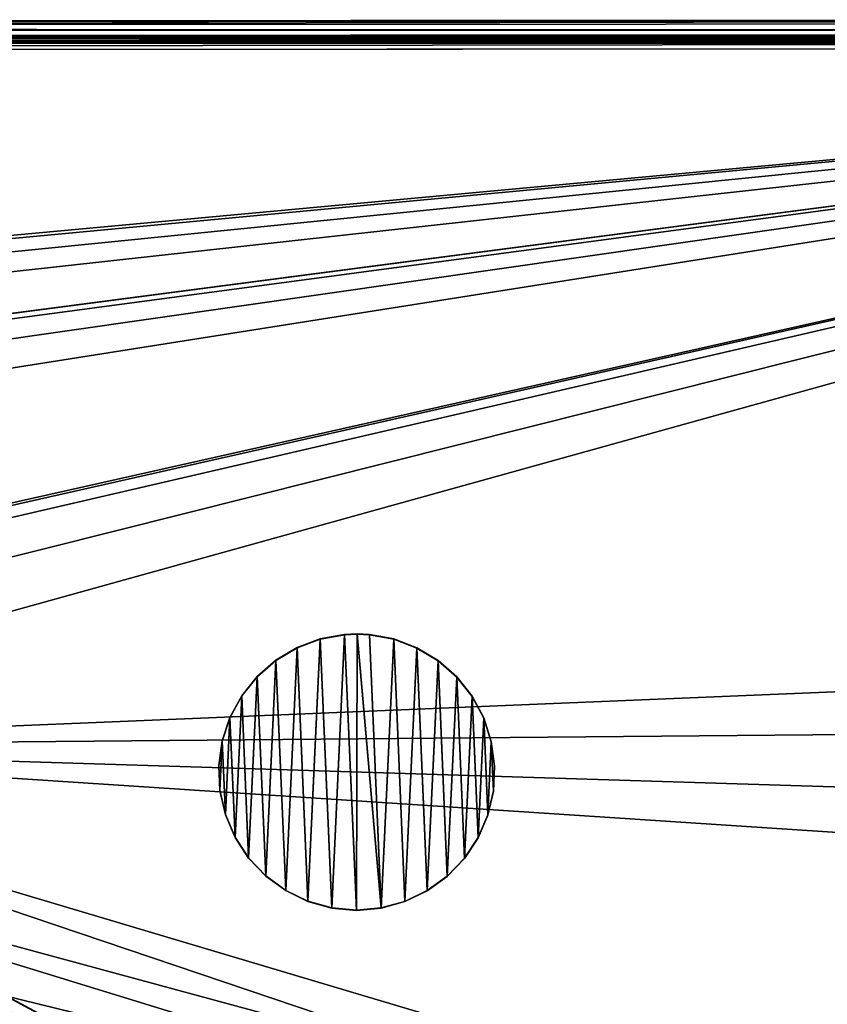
# Model space of a CAD drawing. Header units: millimetres. Extents: x -713 to 1341, y -408 to 116.
# Tile 78 of 107: x 494 to 538, y 29 to 82. Entities that reach past the tile are written whole.
import ezdxf

# ---------------------------------------------------------------- set-up
doc = ezdxf.new("R2010")
doc.units = ezdxf.units.MM
doc.header["$LTSCALE"] = 25.4
doc.layers.get('0').update_dxf_attribs({"true_color": 0xff5454})

# ---------------------------------------------------------------- blocks, each defined once
blk = doc.blocks.new('EYE-SUPER-6492-6498-6505.STL')
at = {"color": 0}
mesh = blk.add_polyface(dxfattribs=at)
corners = [(3.916, 82.106, 543.263), (603.916, 82.38, 571.726), (603.916, 82.349, 543.263), (3.916, 82.137, 571.727)]
mesh.append_faces([[corners[k] for k in face] for face in [(0, 1, 2), (1, 0, 3)]], dxfattribs={"vtx0": -1, "color": 0})
mesh = blk.add_polyface(dxfattribs=at)
corners = [(3.917, 81.337, 571.727), (603.916, 82.38, 571.726), (3.916, 82.137, 571.727), (603.917, 81.58, 571.727)]
mesh.append_faces([[corners[k] for k in face] for face in [(0, 1, 2), (1, 0, 3)]], dxfattribs={"vtx0": -1, "color": 0})
mesh = blk.add_polyface(dxfattribs=at)
corners = [(3.916, 82.106, 543.263), (603.916, 82.349, 543.263), (603.842, 82.329, 543.019)]
mesh.append_faces([[corners[k] for k in face] for face in [(0, 1, 2)]], dxfattribs={"color": 0})
mesh = blk.add_polyface(dxfattribs=at)
corners = [(3.916, 82.106, 543.263), (603.842, 82.329, 543.019), (4.082, 82.011, 542.732)]
mesh.append_faces([[corners[k] for k in face] for face in [(0, 1, 2)]], dxfattribs={"color": 0})
mesh = blk.add_polyface(dxfattribs=at)
corners = [(603.842, 82.329, 543.019), (603.676, 82.151, 542.51), (4.082, 82.011, 542.732)]
mesh.append_faces([[corners[k] for k in face] for face in [(0, 1, 2)]], dxfattribs={"color": 0})
mesh = blk.add_polyface(dxfattribs=at)
corners = [(4.082, 82.011, 542.732), (603.676, 82.151, 542.51), (603.511, 81.808, 542.094)]
mesh.append_faces([[corners[k] for k in face] for face in [(0, 1, 2)]], dxfattribs={"color": 0})
mesh = blk.add_polyface(dxfattribs=at)
corners = [(4.082, 82.011, 542.732), (603.511, 81.808, 542.094), (4.247, 81.738, 542.267)]
mesh.append_faces([[corners[k] for k in face] for face in [(0, 1, 2)]], dxfattribs={"color": 0})
mesh = blk.add_polyface(dxfattribs=at)
corners = [(603.917, 81.58, 571.727), (3.917, 81.306, 543.264), (603.917, 81.549, 543.264), (3.917, 81.337, 571.727)]
mesh.append_faces([[corners[k] for k in face] for face in [(0, 1, 2), (1, 0, 3)]], dxfattribs={"vtx0": -1, "color": 0})
mesh = blk.add_polyface(dxfattribs=at)
corners = [(3.917, 81.306, 543.264), (603.758, 81.507, 543.019), (603.917, 81.549, 543.264)]
mesh.append_faces([[corners[k] for k in face] for face in [(0, 1, 2)]], dxfattribs={"color": 0})
mesh = blk.add_polyface(dxfattribs=at)
corners = [(3.917, 81.306, 543.264), (603.671, 81.45, 542.896), (603.758, 81.507, 543.019)]
mesh.append_faces([[corners[k] for k in face] for face in [(0, 1, 2)]], dxfattribs={"color": 0})
mesh = blk.add_polyface(dxfattribs=at)
corners = [(3.917, 81.306, 543.264), (4.119, 81.239, 542.956), (603.671, 81.45, 542.896)]
mesh.append_faces([[corners[k] for k in face] for face in [(0, 1, 2)]], dxfattribs={"color": 0})
mesh = blk.add_polyface(dxfattribs=at)
corners = [(4.119, 81.239, 542.956), (4.162, 81.207, 542.896), (603.671, 81.45, 542.896)]
mesh.append_faces([[corners[k] for k in face] for face in [(0, 1, 2)]], dxfattribs={"color": 0})
mesh = blk.add_polyface(dxfattribs=at)
corners = [(4.162, 81.207, 542.896), (603.57, 81.356, 542.768), (603.671, 81.45, 542.896)]
mesh.append_faces([[corners[k] for k in face] for face in [(0, 1, 2)]], dxfattribs={"color": 0})
mesh = blk.add_polyface(dxfattribs=at)
corners = [(603.57, 81.356, 542.768), (4.162, 81.207, 542.896), (603.426, 81.18, 542.626)]
mesh.append_faces([[corners[k] for k in face] for face in [(0, 1, 2)]], dxfattribs={"color": 0})
mesh = blk.add_polyface(dxfattribs=at)
corners = [(603.511, 81.808, 542.094), (603.346, 81.342, 541.822), (4.247, 81.738, 542.267)]
mesh.append_faces([[corners[k] for k in face] for face in [(0, 1, 2)]], dxfattribs={"color": 0})
mesh = blk.add_polyface(dxfattribs=at)
corners = [(603.346, 81.342, 541.822), (4.413, 81.322, 541.925), (4.247, 81.738, 542.267)]
mesh.append_faces([[corners[k] for k in face] for face in [(0, 1, 2)]], dxfattribs={"color": 0})
mesh = blk.add_polyface(dxfattribs=at)
corners = [(603.346, 81.342, 541.822), (4.579, 80.812, 541.747), (4.413, 81.322, 541.925)]
mesh.append_faces([[corners[k] for k in face] for face in [(0, 1, 2)]], dxfattribs={"color": 0})
mesh = blk.add_polyface(dxfattribs=at)
corners = [(603.346, 81.342, 541.822), (199.917, 80.647, 541.728), (4.579, 80.812, 541.747)]
mesh.append_faces([[corners[k] for k in face] for face in [(0, 1, 2)]], dxfattribs={"color": 0})
mesh = blk.add_polyface(dxfattribs=at)
corners = [(603.346, 81.342, 541.822), (603.18, 80.811, 541.728), (199.917, 80.647, 541.728)]
mesh.append_faces([[corners[k] for k in face] for face in [(0, 1, 2)]], dxfattribs={"color": 0})
mesh = blk.add_polyface(dxfattribs=at)
corners = [(4.162, 81.207, 542.896), (4.307, 81.065, 542.72), (603.426, 81.18, 542.626)]
mesh.append_faces([[corners[k] for k in face] for face in [(0, 1, 2)]], dxfattribs={"color": 0})
mesh = blk.add_polyface(dxfattribs=at)
corners = [(603.426, 81.18, 542.626), (4.307, 81.065, 542.72), (4.408, 80.938, 542.626)]
mesh.append_faces([[corners[k] for k in face] for face in [(0, 1, 2)]], dxfattribs={"color": 0})
mesh = blk.add_polyface(dxfattribs=at)
corners = [(603.426, 81.18, 542.626), (4.408, 80.938, 542.626), (603.382, 81.12, 542.595)]
mesh.append_faces([[corners[k] for k in face] for face in [(0, 1, 2)]], dxfattribs={"color": 0})
mesh = blk.add_polyface(dxfattribs=at)
corners = [(603.382, 81.12, 542.595), (4.408, 80.938, 542.626), (303.917, 80.69, 542.528)]
mesh.append_faces([[corners[k] for k in face] for face in [(0, 1, 2)]], dxfattribs={"color": 0})
mesh = blk.add_polyface(dxfattribs=at)
corners = [(303.949, 2.164, 542.613), (350.714, 36.783, 542.576), (349.081, 40.017, 542.572), (353.746, 34.798, 542.578), (587.08, 2.278, 542.613), (357.364, 34.596, 542.578), (360.598, 36.229, 542.576), (362.582, 39.261, 542.573), (362.785, 42.879, 542.569), (457.746, 34.841, 542.578), (454.714, 36.825, 542.576), (453.081, 40.059, 542.572), (461.364, 34.638, 542.578), (464.598, 36.271, 542.576), (466.582, 39.303, 542.573), (466.785, 42.921, 542.569), (558.714, 36.867, 542.575), (557.081, 40.101, 542.572), (561.746, 34.883, 542.578), (565.364, 34.68, 542.578), (568.598, 36.314, 542.576), (570.583, 39.345, 542.573), (570.785, 42.963, 542.569), (4.685, 2.043, 542.613), (38.714, 36.656, 542.576), (37.081, 39.891, 542.572), (41.746, 34.672, 542.578), (45.364, 34.47, 542.578), (48.598, 36.103, 542.576), (50.583, 39.135, 542.573), (50.785, 42.753, 542.569), (145.746, 34.714, 542.578), (142.714, 36.699, 542.576), (95.917, 80.606, 542.528), (141.081, 39.933, 542.572), (149.364, 34.512, 542.578), (152.598, 36.145, 542.576), (154.583, 39.177, 542.573), (154.785, 42.795, 542.569), (249.746, 34.756, 542.578), (246.714, 36.741, 542.576), (245.081, 39.975, 542.572), (253.364, 34.554, 542.578), (256.598, 36.187, 542.576), (258.583, 39.219, 542.573), (258.785, 42.837, 542.569), (303.917, 80.69, 542.528), (351.268, 46.667, 542.565), (354.502, 48.3, 542.563), (603.18, 80.812, 542.528), (349.283, 43.635, 542.568), (355.933, 48.448, 542.563), (358.12, 48.098, 542.563), (361.152, 46.113, 542.565), (458.502, 48.342, 542.563), (455.268, 46.709, 542.565), (453.283, 43.677, 542.568), (459.933, 48.49, 542.563), (462.12, 48.14, 542.563), (465.152, 46.155, 542.565), (559.268, 46.751, 542.565), (557.283, 43.719, 542.568), (562.502, 48.384, 542.563), (563.933, 48.532, 542.563), (566.12, 48.182, 542.563), (569.152, 46.198, 542.565), (603.187, 64.68, 542.545), (603.212, 2.285, 542.613), (146.502, 48.216, 542.563), (143.268, 46.583, 542.565), (141.283, 43.551, 542.568), (147.933, 48.364, 542.563), (150.12, 48.013, 542.563), (153.152, 46.029, 542.566), (247.268, 46.625, 542.565), (245.283, 43.593, 542.568), (250.502, 48.258, 542.563), (251.933, 48.406, 542.563), (254.12, 48.056, 542.563), (257.152, 46.071, 542.565), (4.66, 64.438, 542.546), (4.654, 80.569, 542.528), (39.268, 46.54, 542.565), (37.283, 43.509, 542.568), (42.502, 48.174, 542.563), (43.933, 48.322, 542.563), (46.12, 47.971, 542.563), (49.152, 45.987, 542.566)]
mesh.append_faces([[corners[k] for k in face] for face in [(66, 4, 67), (80, 33, 81)]], dxfattribs={"vtx0": -1, "color": 0})
mesh.append_faces([[corners[k] for k in face] for face in [(1, 0, 3), (3, 4, 5), (5, 4, 6), (6, 4, 7), (7, 4, 8), (9, 4, 12), (12, 4, 13), (13, 4, 14), (14, 4, 15), (16, 4, 18), (18, 4, 19), (19, 4, 20), (20, 4, 21), (21, 4, 22), (24, 23, 26), (26, 0, 27), (27, 0, 28), (28, 0, 29), (29, 0, 30), (31, 0, 35), (35, 0, 36), (36, 0, 37), (37, 0, 38), (39, 0, 42), (42, 0, 43), (43, 0, 44), (44, 0, 45), (46, 48, 49), (47, 0, 50), (50, 0, 2), (54, 8, 55), (55, 8, 56), (56, 8, 11), (60, 15, 61), (61, 15, 17), (49, 4, 66), (33, 68, 46), (68, 33, 69), (69, 33, 70), (70, 33, 34), (74, 38, 75), (75, 38, 41), (82, 23, 83), (83, 23, 25)]], dxfattribs={"vtx0": -1, "vtx1": -1, "color": 0})
mesh.append_faces([[corners[k] for k in face] for face in [(8, 4, 9), (15, 4, 16), (30, 0, 31), (30, 32, 33), (38, 0, 39), (45, 0, 46), (46, 0, 47), (49, 8, 54), (49, 15, 60), (49, 22, 4), (46, 38, 74), (33, 80, 82)]], dxfattribs={"vtx0": -1, "vtx1": -1, "vtx2": -1, "color": 0})
mesh.append_faces([[corners[k] for k in face] for face in [(0, 1, 2), (3, 0, 4), (8, 9, 10), (8, 10, 11), (15, 16, 17), (23, 24, 25), (26, 23, 0), (30, 31, 32), (33, 32, 34), (38, 39, 40), (38, 40, 41), (46, 47, 48), (49, 48, 51), (49, 51, 52), (49, 52, 53), (49, 53, 8), (49, 54, 57), (49, 57, 58), (49, 58, 59), (49, 59, 15), (49, 60, 62), (49, 62, 63), (49, 63, 64), (49, 64, 65), (49, 65, 22), (46, 68, 71), (46, 71, 72), (46, 72, 73), (46, 73, 38), (46, 74, 76), (46, 76, 77), (46, 77, 78), (46, 78, 79), (46, 79, 45), (82, 80, 23), (33, 82, 84), (33, 84, 85), (33, 85, 86), (33, 86, 87), (33, 87, 30)]], dxfattribs={"vtx0": -1, "vtx2": -1, "color": 0})
mesh = blk.add_polyface(dxfattribs=at)
corners = [(199.917, 80.647, 541.728), (245.283, 43.592, 541.768), (245.081, 39.974, 541.772), (247.268, 46.624, 541.765), (250.502, 48.257, 541.763), (251.933, 48.405, 541.763), (603.18, 80.811, 541.728), (254.12, 48.055, 541.763), (257.152, 46.07, 541.766), (258.785, 42.836, 541.769), (354.502, 48.299, 541.763), (351.268, 46.666, 541.765), (349.283, 43.634, 541.768), (349.081, 40.016, 541.772), (355.933, 48.447, 541.763), (358.12, 48.097, 541.763), (361.152, 46.112, 541.765), (362.785, 42.878, 541.769), (458.502, 48.341, 541.763), (455.268, 46.708, 541.765), (407.949, 2.205, 541.813), (453.283, 43.676, 541.768), (453.081, 40.058, 541.772), (459.933, 48.489, 541.763), (462.12, 48.139, 541.763), (465.152, 46.155, 541.765), (466.785, 42.92, 541.769), (559.268, 46.75, 541.765), (557.283, 43.718, 541.768), (557.081, 40.1, 541.772), (562.502, 48.384, 541.763), (563.933, 48.531, 541.763), (566.12, 48.181, 541.763), (569.152, 46.197, 541.765), (570.785, 42.962, 541.769), (457.746, 34.84, 541.778), (603.212, 2.284, 541.813), (454.714, 36.824, 541.776), (461.364, 34.637, 541.778), (464.598, 36.271, 541.776), (466.582, 39.302, 541.773), (558.714, 36.866, 541.775), (561.746, 34.882, 541.778), (565.364, 34.679, 541.778), (568.598, 36.313, 541.776), (570.583, 39.344, 541.773), (603.187, 64.679, 541.745), (4.66, 64.437, 541.746), (4.654, 80.568, 541.728), (42.502, 48.173, 541.763), (39.268, 46.54, 541.765), (4.685, 2.042, 541.813), (37.283, 43.508, 541.768), (37.081, 39.89, 541.772), (43.933, 48.321, 541.763), (46.12, 47.971, 541.763), (49.152, 45.986, 541.766), (50.785, 42.752, 541.769), (143.268, 46.582, 541.765), (141.283, 43.55, 541.768), (141.081, 39.932, 541.772), (146.502, 48.215, 541.763), (147.933, 48.363, 541.763), (150.12, 48.013, 541.763), (153.152, 46.028, 541.766), (154.785, 42.794, 541.769), (41.746, 34.671, 541.778), (38.714, 36.656, 541.776), (45.364, 34.469, 541.778), (48.598, 36.102, 541.776), (50.583, 39.134, 541.773), (145.746, 34.713, 541.778), (142.714, 36.698, 541.776), (149.364, 34.511, 541.778), (152.598, 36.144, 541.776), (154.583, 39.176, 541.773), (249.746, 34.755, 541.778), (246.714, 36.74, 541.776), (253.364, 34.553, 541.778), (256.598, 36.186, 541.776), (258.583, 39.218, 541.773), (353.746, 34.798, 541.778), (350.714, 36.782, 541.776), (357.364, 34.595, 541.778), (360.598, 36.228, 541.776), (362.582, 39.26, 541.773)]
mesh.append_faces([[corners[k] for k in face] for face in [(0, 47, 48)]], dxfattribs={"vtx0": -1, "color": 0})
mesh.append_faces([[corners[k] for k in face] for face in [(1, 0, 3), (3, 0, 4), (4, 0, 5), (5, 6, 7), (7, 6, 8), (8, 6, 9), (10, 6, 14), (14, 6, 15), (15, 6, 16), (16, 6, 17), (18, 6, 23), (23, 6, 24), (24, 6, 25), (25, 6, 26), (27, 6, 30), (30, 6, 31), (31, 6, 32), (32, 6, 33), (33, 6, 34), (20, 35, 36), (35, 20, 37), (37, 20, 22), (41, 26, 29), (36, 34, 46), (46, 34, 6), (47, 50, 51), (49, 0, 54), (54, 0, 55), (55, 0, 56), (56, 0, 57), (58, 0, 61), (61, 0, 62), (62, 0, 63), (63, 0, 64), (64, 0, 65), (51, 66, 20), (66, 51, 67), (67, 51, 53), (71, 57, 72), (72, 57, 60), (76, 65, 77), (77, 0, 2), (81, 9, 82), (82, 9, 13)]], dxfattribs={"vtx0": -1, "vtx1": -1, "color": 0})
mesh.append_faces([[corners[k] for k in face] for face in [(9, 6, 10), (17, 6, 18), (17, 19, 20), (26, 6, 27), (36, 26, 41), (47, 0, 49), (57, 0, 58), (20, 57, 71), (20, 65, 76), (77, 65, 0), (20, 9, 81)]], dxfattribs={"vtx0": -1, "vtx1": -1, "vtx2": -1, "color": 0})
mesh.append_faces([[corners[k] for k in face] for face in [(0, 1, 2), (5, 0, 6), (9, 10, 11), (9, 11, 12), (9, 12, 13), (17, 18, 19), (20, 19, 21), (20, 21, 22), (26, 27, 28), (26, 28, 29), (36, 35, 38), (36, 38, 39), (36, 39, 40), (36, 40, 26), (36, 41, 42), (36, 42, 43), (36, 43, 44), (36, 44, 45), (36, 45, 34), (47, 49, 50), (51, 50, 52), (51, 52, 53), (57, 58, 59), (57, 59, 60), (20, 66, 68), (20, 68, 69), (20, 69, 70), (20, 70, 57), (20, 71, 73), (20, 73, 74), (20, 74, 75), (20, 75, 65), (20, 76, 78), (20, 78, 79), (20, 79, 80), (20, 80, 9), (20, 81, 83), (20, 83, 84), (20, 84, 85), (20, 85, 17)]], dxfattribs={"vtx0": -1, "vtx2": -1, "color": 0})
mesh = blk.add_polyface(dxfattribs=at)
corners = [(603.382, 81.12, 542.595), (303.917, 80.69, 542.528), (603.18, 80.812, 542.528)]
mesh.append_faces([[corners[k] for k in face] for face in [(0, 1, 2)]], dxfattribs={"color": 0})
at = {"color": 8, "true_color": 0x717070}
mesh = blk.add_polyface(dxfattribs=at)
corners = [(504.499, 40.519, 541.771), (504.624, 43.195, 541.769), (504.441, 41.862, 541.77), (504.795, 39.208, 541.773), (505.043, 44.472, 541.767), (505.321, 37.97, 541.774), (505.682, 45.655, 541.766), (506.059, 36.846, 541.775), (506.523, 46.705, 541.765), (506.987, 35.873, 541.776), (507.537, 47.587, 541.764), (508.073, 35.08, 541.777), (508.693, 48.274, 541.763), (509.283, 34.494, 541.778), (509.953, 48.744, 541.763), (510.578, 34.134, 541.778), (511.276, 48.982, 541.762), (511.917, 34.01, 541.779), (511.949, 49.01, 541.762), (513.257, 34.128, 541.778), (512.621, 48.979, 541.762), (513.943, 48.736, 541.763), (514.553, 34.483, 541.778), (515.201, 48.261, 541.763), (515.766, 35.064, 541.777), (516.354, 47.569, 541.764), (516.856, 35.852, 541.777), (517.365, 46.682, 541.765), (517.787, 36.822, 541.776), (518.201, 45.629, 541.766), (518.53, 37.943, 541.774), (518.835, 44.444, 541.767), (519.061, 39.178, 541.773), (519.248, 43.164, 541.769), (519.363, 40.488, 541.772), (519.426, 41.831, 541.77)]
mesh.append_faces([[corners[k] for k in face] for face in [(0, 1, 2), (33, 34, 35)]], dxfattribs={"vtx0": -1, "color": 8})
mesh.append_faces([[corners[k] for k in face] for face in [(1, 3, 4), (4, 5, 6), (6, 7, 8), (8, 9, 10), (10, 11, 12), (12, 13, 14), (14, 15, 16), (16, 17, 18), (18, 19, 20), (20, 19, 21), (21, 22, 23), (23, 24, 25), (25, 26, 27), (27, 28, 29), (29, 30, 31), (31, 32, 33)]], dxfattribs={"vtx0": -1, "vtx1": -1, "color": 8})
mesh.append_faces([[corners[k] for k in face] for face in [(1, 0, 3), (4, 3, 5), (6, 5, 7), (8, 7, 9), (10, 9, 11), (12, 11, 13), (14, 13, 15), (16, 15, 17), (18, 17, 19), (21, 19, 22), (23, 22, 24), (25, 24, 26), (27, 26, 28), (29, 28, 30), (31, 30, 32), (33, 32, 34)]], dxfattribs={"vtx0": -1, "vtx2": -1, "color": 8})
mesh = blk.add_polyface(dxfattribs=at)
corners = [(504.624, 43.178, 526.769), (504.499, 40.503, 526.771), (504.441, 41.846, 526.77), (504.795, 39.191, 526.773), (505.043, 44.456, 526.767), (505.321, 37.954, 526.774), (505.682, 45.639, 526.766), (506.059, 36.83, 526.775), (506.523, 46.688, 526.765), (506.987, 35.856, 526.776), (507.537, 47.571, 526.764), (508.073, 35.064, 526.777), (508.693, 48.258, 526.763), (509.283, 34.478, 526.778), (509.953, 48.728, 526.763), (510.578, 34.117, 526.778), (511.276, 48.965, 526.762), (511.917, 33.994, 526.779), (511.949, 48.994, 526.762), (513.257, 34.112, 526.778), (512.621, 48.962, 526.762), (513.943, 48.72, 526.763), (514.553, 34.467, 526.778), (515.201, 48.245, 526.763), (515.766, 35.048, 526.777), (516.354, 47.553, 526.764), (516.856, 35.836, 526.777), (517.365, 46.666, 526.765), (517.787, 36.806, 526.776), (518.201, 45.613, 526.766), (518.53, 37.926, 526.774), (518.835, 44.427, 526.767), (519.061, 39.162, 526.773), (519.248, 43.148, 526.769), (519.363, 40.472, 526.772), (519.426, 41.815, 526.77)]
mesh.append_faces([[corners[k] for k in face] for face in [(0, 1, 2), (34, 33, 35)]], dxfattribs={"vtx0": -1, "color": 8})
mesh.append_faces([[corners[k] for k in face] for face in [(1, 0, 3), (3, 4, 5), (5, 6, 7), (7, 8, 9), (9, 10, 11), (11, 12, 13), (13, 14, 15), (15, 16, 17), (17, 18, 19), (19, 21, 22), (22, 23, 24), (24, 25, 26), (26, 27, 28), (28, 29, 30), (30, 31, 32), (32, 33, 34)]], dxfattribs={"vtx0": -1, "vtx1": -1, "color": 8})
mesh.append_faces([[corners[k] for k in face] for face in [(3, 0, 4), (5, 4, 6), (7, 6, 8), (9, 8, 10), (11, 10, 12), (13, 12, 14), (15, 14, 16), (17, 16, 18), (19, 18, 20), (19, 20, 21), (22, 21, 23), (24, 23, 25), (26, 25, 27), (28, 27, 29), (30, 29, 31), (32, 31, 33)]], dxfattribs={"vtx0": -1, "vtx2": -1, "color": 8})
mesh = blk.add_polyface(dxfattribs=at)
corners = [(508.693, 48.258, 526.763), (509.953, 48.744, 541.763), (509.953, 48.728, 526.763), (508.693, 48.274, 541.763)]
mesh.append_faces([[corners[k] for k in face] for face in [(0, 1, 2), (1, 0, 3)]], dxfattribs={"vtx0": -1, "color": 8})
mesh = blk.add_polyface(dxfattribs=at)
corners = [(509.953, 48.728, 526.763), (511.276, 48.982, 541.762), (511.276, 48.965, 526.762), (509.953, 48.744, 541.763)]
mesh.append_faces([[corners[k] for k in face] for face in [(0, 1, 2), (1, 0, 3)]], dxfattribs={"vtx0": -1, "color": 8})
mesh = blk.add_polyface(dxfattribs=at)
corners = [(511.276, 48.982, 541.762), (511.949, 48.994, 526.762), (511.276, 48.965, 526.762), (511.949, 49.01, 541.762)]
mesh.append_faces([[corners[k] for k in face] for face in [(0, 1, 2), (1, 0, 3)]], dxfattribs={"vtx0": -1, "color": 8})
mesh = blk.add_polyface(dxfattribs=at)
corners = [(511.949, 49.01, 541.762), (512.621, 48.962, 526.762), (511.949, 48.994, 526.762), (512.621, 48.979, 541.762)]
mesh.append_faces([[corners[k] for k in face] for face in [(0, 1, 2), (1, 0, 3)]], dxfattribs={"vtx0": -1, "color": 8})
mesh = blk.add_polyface(dxfattribs=at)
corners = [(512.621, 48.979, 541.762), (513.943, 48.72, 526.763), (512.621, 48.962, 526.762), (513.943, 48.736, 541.763)]
mesh.append_faces([[corners[k] for k in face] for face in [(0, 1, 2), (1, 0, 3)]], dxfattribs={"vtx0": -1, "color": 8})
mesh = blk.add_polyface(dxfattribs=at)
corners = [(513.943, 48.736, 541.763), (515.201, 48.245, 526.763), (513.943, 48.72, 526.763), (515.201, 48.261, 541.763)]
mesh.append_faces([[corners[k] for k in face] for face in [(0, 1, 2), (1, 0, 3)]], dxfattribs={"vtx0": -1, "color": 8})
mesh = blk.add_polyface(dxfattribs=at)
corners = [(507.537, 47.571, 526.764), (508.693, 48.274, 541.763), (508.693, 48.258, 526.763), (507.537, 47.587, 541.764)]
mesh.append_faces([[corners[k] for k in face] for face in [(0, 1, 2), (1, 0, 3)]], dxfattribs={"vtx0": -1, "color": 8})
mesh = blk.add_polyface(dxfattribs=at)
corners = [(515.201, 48.261, 541.763), (516.354, 47.553, 526.764), (515.201, 48.245, 526.763), (516.354, 47.569, 541.764)]
mesh.append_faces([[corners[k] for k in face] for face in [(0, 1, 2), (1, 0, 3)]], dxfattribs={"vtx0": -1, "color": 8})
mesh = blk.add_polyface(dxfattribs=at)
corners = [(506.523, 46.688, 526.765), (507.537, 47.587, 541.764), (507.537, 47.571, 526.764), (506.523, 46.705, 541.765)]
mesh.append_faces([[corners[k] for k in face] for face in [(0, 1, 2), (1, 0, 3)]], dxfattribs={"vtx0": -1, "color": 8})
mesh = blk.add_polyface(dxfattribs=at)
corners = [(516.354, 47.569, 541.764), (517.365, 46.666, 526.765), (516.354, 47.553, 526.764), (517.365, 46.682, 541.765)]
mesh.append_faces([[corners[k] for k in face] for face in [(0, 1, 2), (1, 0, 3)]], dxfattribs={"vtx0": -1, "color": 8})
mesh = blk.add_polyface(dxfattribs=at)
corners = [(505.682, 45.655, 541.766), (506.523, 46.688, 526.765), (505.682, 45.639, 526.766), (506.523, 46.705, 541.765)]
mesh.append_faces([[corners[k] for k in face] for face in [(0, 1, 2), (1, 0, 3)]], dxfattribs={"vtx0": -1, "color": 8})
mesh = blk.add_polyface(dxfattribs=at)
corners = [(517.365, 46.666, 526.765), (518.201, 45.629, 541.766), (518.201, 45.613, 526.766), (517.365, 46.682, 541.765)]
mesh.append_faces([[corners[k] for k in face] for face in [(0, 1, 2), (1, 0, 3)]], dxfattribs={"vtx0": -1, "color": 8})
mesh = blk.add_polyface(dxfattribs=at)
corners = [(505.043, 44.472, 541.767), (505.682, 45.639, 526.766), (505.043, 44.456, 526.767), (505.682, 45.655, 541.766)]
mesh.append_faces([[corners[k] for k in face] for face in [(0, 1, 2), (1, 0, 3)]], dxfattribs={"vtx0": -1, "color": 8})
mesh = blk.add_polyface(dxfattribs=at)
corners = [(518.201, 45.613, 526.766), (518.835, 44.444, 541.767), (518.835, 44.427, 526.767), (518.201, 45.629, 541.766)]
mesh.append_faces([[corners[k] for k in face] for face in [(0, 1, 2), (1, 0, 3)]], dxfattribs={"vtx0": -1, "color": 8})
mesh = blk.add_polyface(dxfattribs=at)
corners = [(504.624, 43.195, 541.769), (505.043, 44.456, 526.767), (504.624, 43.178, 526.769), (505.043, 44.472, 541.767)]
mesh.append_faces([[corners[k] for k in face] for face in [(0, 1, 2), (1, 0, 3)]], dxfattribs={"vtx0": -1, "color": 8})
mesh = blk.add_polyface(dxfattribs=at)
corners = [(518.835, 44.427, 526.767), (519.248, 43.164, 541.769), (519.248, 43.148, 526.769), (518.835, 44.444, 541.767)]
mesh.append_faces([[corners[k] for k in face] for face in [(0, 1, 2), (1, 0, 3)]], dxfattribs={"vtx0": -1, "color": 8})
mesh = blk.add_polyface(dxfattribs=at)
corners = [(504.441, 41.862, 541.77), (504.624, 43.178, 526.769), (504.441, 41.846, 526.77), (504.624, 43.195, 541.769)]
mesh.append_faces([[corners[k] for k in face] for face in [(0, 1, 2), (1, 0, 3)]], dxfattribs={"vtx0": -1, "color": 8})
mesh = blk.add_polyface(dxfattribs=at)
corners = [(519.248, 43.148, 526.769), (519.426, 41.831, 541.77), (519.426, 41.815, 526.77), (519.248, 43.164, 541.769)]
mesh.append_faces([[corners[k] for k in face] for face in [(0, 1, 2), (1, 0, 3)]], dxfattribs={"vtx0": -1, "color": 8})
mesh = blk.add_polyface(dxfattribs=at)
corners = [(504.499, 40.519, 541.771), (504.441, 41.846, 526.77), (504.499, 40.503, 526.771), (504.441, 41.862, 541.77)]
mesh.append_faces([[corners[k] for k in face] for face in [(0, 1, 2), (1, 0, 3)]], dxfattribs={"vtx0": -1, "color": 8})
mesh = blk.add_polyface(dxfattribs=at)
corners = [(519.426, 41.815, 526.77), (519.363, 40.488, 541.772), (519.363, 40.472, 526.772), (519.426, 41.831, 541.77)]
mesh.append_faces([[corners[k] for k in face] for face in [(0, 1, 2), (1, 0, 3)]], dxfattribs={"vtx0": -1, "color": 8})
mesh = blk.add_polyface(dxfattribs=at)
corners = [(504.795, 39.208, 541.773), (504.499, 40.503, 526.771), (504.795, 39.191, 526.773), (504.499, 40.519, 541.771)]
mesh.append_faces([[corners[k] for k in face] for face in [(0, 1, 2), (1, 0, 3)]], dxfattribs={"vtx0": -1, "color": 8})
mesh = blk.add_polyface(dxfattribs=at)
corners = [(519.363, 40.472, 526.772), (519.061, 39.178, 541.773), (519.061, 39.162, 526.773), (519.363, 40.488, 541.772)]
mesh.append_faces([[corners[k] for k in face] for face in [(0, 1, 2), (1, 0, 3)]], dxfattribs={"vtx0": -1, "color": 8})
mesh = blk.add_polyface(dxfattribs=at)
corners = [(505.321, 37.97, 541.774), (504.795, 39.191, 526.773), (505.321, 37.954, 526.774), (504.795, 39.208, 541.773)]
mesh.append_faces([[corners[k] for k in face] for face in [(0, 1, 2), (1, 0, 3)]], dxfattribs={"vtx0": -1, "color": 8})
mesh = blk.add_polyface(dxfattribs=at)
corners = [(519.061, 39.162, 526.773), (518.53, 37.943, 541.774), (518.53, 37.926, 526.774), (519.061, 39.178, 541.773)]
mesh.append_faces([[corners[k] for k in face] for face in [(0, 1, 2), (1, 0, 3)]], dxfattribs={"vtx0": -1, "color": 8})
at = {"color": 0}
mesh = blk.add_polyface(dxfattribs=at)
corners = [(475.566, 37.909, 470.178), (932.174, -207.498, 280.606), (931.09, -207.678, 278.263), (476.65, 38.088, 472.522)]
mesh.append_faces([[corners[k] for k in face] for face in [(0, 1, 2), (1, 0, 3)]], dxfattribs={"vtx0": -1, "color": 0})
mesh = blk.add_polyface(dxfattribs=at)
corners = [(476.65, 38.088, 472.522), (932.622, -208.499, 282.951), (932.174, -207.498, 280.606), (477.099, 37.088, 474.866)]
mesh.append_faces([[corners[k] for k in face] for face in [(0, 1, 2), (1, 0, 3)]], dxfattribs={"vtx0": -1, "color": 0})
mesh = blk.add_polyface(dxfattribs=at)
corners = [(474.137, 36.598, 468.464), (931.09, -207.678, 278.263), (929.661, -208.989, 276.549), (475.566, 37.909, 470.178)]
mesh.append_faces([[corners[k] for k in face] for face in [(0, 1, 2), (1, 0, 3)]], dxfattribs={"vtx0": -1, "color": 0})
at = {"color": 8, "true_color": 0x717070}
mesh = blk.add_polyface(dxfattribs=at)
corners = [(506.059, 36.846, 541.775), (505.321, 37.954, 526.774), (506.059, 36.83, 526.775), (505.321, 37.97, 541.774)]
mesh.append_faces([[corners[k] for k in face] for face in [(0, 1, 2), (1, 0, 3)]], dxfattribs={"vtx0": -1, "color": 8})
mesh = blk.add_polyface(dxfattribs=at)
corners = [(518.53, 37.926, 526.774), (517.787, 36.822, 541.776), (517.787, 36.806, 526.776), (518.53, 37.943, 541.774)]
mesh.append_faces([[corners[k] for k in face] for face in [(0, 1, 2), (1, 0, 3)]], dxfattribs={"vtx0": -1, "color": 8})
at = {"color": 0}
mesh = blk.add_polyface(dxfattribs=at)
corners = [(932.315, -210.41, 284.669), (477.099, 37.088, 474.866), (476.792, 35.177, 476.584), (932.622, -208.499, 282.951)]
mesh.append_faces([[corners[k] for k in face] for face in [(0, 1, 2), (1, 0, 3)]], dxfattribs={"vtx0": -1, "color": 0})
mesh = blk.add_polyface(dxfattribs=at)
corners = [(474.137, 36.598, 468.464), (928.27, -211.08, 275.923), (472.746, 34.507, 467.838), (929.661, -208.989, 276.549)]
mesh.append_faces([[corners[k] for k in face] for face in [(0, 1, 2), (1, 0, 3)]], dxfattribs={"vtx0": -1, "color": 0})
at = {"color": 8, "true_color": 0x717070}
mesh = blk.add_polyface(dxfattribs=at)
corners = [(506.987, 35.873, 541.776), (506.059, 36.83, 526.775), (506.987, 35.856, 526.776), (506.059, 36.846, 541.775)]
mesh.append_faces([[corners[k] for k in face] for face in [(0, 1, 2), (1, 0, 3)]], dxfattribs={"vtx0": -1, "color": 8})
mesh = blk.add_polyface(dxfattribs=at)
corners = [(517.787, 36.806, 526.776), (516.856, 35.852, 541.777), (516.856, 35.836, 526.777), (517.787, 36.822, 541.776)]
mesh.append_faces([[corners[k] for k in face] for face in [(0, 1, 2), (1, 0, 3)]], dxfattribs={"vtx0": -1, "color": 8})
mesh = blk.add_polyface(dxfattribs=at)
corners = [(508.073, 35.064, 526.777), (506.987, 35.873, 541.776), (506.987, 35.856, 526.776), (508.073, 35.08, 541.777)]
mesh.append_faces([[corners[k] for k in face] for face in [(0, 1, 2), (1, 0, 3)]], dxfattribs={"vtx0": -1, "color": 8})
mesh = blk.add_polyface(dxfattribs=at)
corners = [(516.856, 35.852, 541.777), (515.766, 35.048, 526.777), (516.856, 35.836, 526.777), (515.766, 35.064, 541.777)]
mesh.append_faces([[corners[k] for k in face] for face in [(0, 1, 2), (1, 0, 3)]], dxfattribs={"vtx0": -1, "color": 8})
at = {"color": 0}
mesh = blk.add_polyface(dxfattribs=at)
corners = [(931.335, -212.721, 285.299), (476.792, 35.177, 476.584), (475.812, 32.866, 477.214), (932.315, -210.41, 284.669)]
mesh.append_faces([[corners[k] for k in face] for face in [(0, 1, 2), (1, 0, 3)]], dxfattribs={"vtx0": -1, "color": 0})
at = {"color": 8, "true_color": 0x717070}
mesh = blk.add_polyface(dxfattribs=at)
corners = [(509.283, 34.478, 526.778), (508.073, 35.08, 541.777), (508.073, 35.064, 526.777), (509.283, 34.494, 541.778)]
mesh.append_faces([[corners[k] for k in face] for face in [(0, 1, 2), (1, 0, 3)]], dxfattribs={"vtx0": -1, "color": 8})
mesh = blk.add_polyface(dxfattribs=at)
corners = [(515.766, 35.064, 541.777), (514.553, 34.467, 526.778), (515.766, 35.048, 526.777), (514.553, 34.483, 541.778)]
mesh.append_faces([[corners[k] for k in face] for face in [(0, 1, 2), (1, 0, 3)]], dxfattribs={"vtx0": -1, "color": 8})
at = {"color": 0}
mesh = blk.add_polyface(dxfattribs=at)
corners = [(472.746, 34.507, 467.838), (927.289, -213.391, 276.553), (471.766, 32.196, 468.469), (928.27, -211.08, 275.923)]
mesh.append_faces([[corners[k] for k in face] for face in [(0, 1, 2), (1, 0, 3)]], dxfattribs={"vtx0": -1, "color": 0})
at = {"color": 8, "true_color": 0x717070}
mesh = blk.add_polyface(dxfattribs=at)
corners = [(510.578, 34.117, 526.778), (509.283, 34.494, 541.778), (509.283, 34.478, 526.778), (510.578, 34.134, 541.778)]
mesh.append_faces([[corners[k] for k in face] for face in [(0, 1, 2), (1, 0, 3)]], dxfattribs={"vtx0": -1, "color": 8})
mesh = blk.add_polyface(dxfattribs=at)
corners = [(514.553, 34.483, 541.778), (513.257, 34.112, 526.778), (514.553, 34.467, 526.778), (513.257, 34.128, 541.778)]
mesh.append_faces([[corners[k] for k in face] for face in [(0, 1, 2), (1, 0, 3)]], dxfattribs={"vtx0": -1, "color": 8})
mesh = blk.add_polyface(dxfattribs=at)
corners = [(511.917, 33.994, 526.779), (510.578, 34.134, 541.778), (510.578, 34.117, 526.778), (511.917, 34.01, 541.779)]
mesh.append_faces([[corners[k] for k in face] for face in [(0, 1, 2), (1, 0, 3)]], dxfattribs={"vtx0": -1, "color": 8})
mesh = blk.add_polyface(dxfattribs=at)
corners = [(513.257, 34.128, 541.778), (511.917, 33.994, 526.779), (513.257, 34.112, 526.778), (511.917, 34.01, 541.779)]
mesh.append_faces([[corners[k] for k in face] for face in [(0, 1, 2), (1, 0, 3)]], dxfattribs={"vtx0": -1, "color": 8})
at = {"color": 0}
mesh = blk.add_polyface(dxfattribs=at)
corners = [(929.944, -214.812, 284.673), (475.812, 32.866, 477.214), (474.421, 30.775, 476.589), (931.335, -212.721, 285.299)]
mesh.append_faces([[corners[k] for k in face] for face in [(0, 1, 2), (1, 0, 3)]], dxfattribs={"vtx0": -1, "color": 0})
mesh = blk.add_polyface(dxfattribs=at)
corners = [(471.766, 32.196, 468.469), (926.983, -215.302, 278.271), (471.459, 30.284, 470.186), (927.289, -213.391, 276.553)]
mesh.append_faces([[corners[k] for k in face] for face in [(0, 1, 2), (1, 0, 3)]], dxfattribs={"vtx0": -1, "color": 0})
mesh = blk.add_polyface(dxfattribs=at)
corners = [(929.944, -214.812, 284.673), (472.992, 29.464, 474.874), (928.515, -216.123, 282.959), (474.421, 30.775, 476.589)]
mesh.append_faces([[corners[k] for k in face] for face in [(0, 1, 2), (1, 0, 3)]], dxfattribs={"vtx0": -1, "color": 0})
mesh = blk.add_polyface(dxfattribs=at)
corners = [(927.431, -216.302, 280.616), (471.459, 30.284, 470.186), (926.983, -215.302, 278.271), (471.908, 29.284, 472.531)]
mesh.append_faces([[corners[k] for k in face] for face in [(0, 1, 2), (1, 0, 3)]], dxfattribs={"vtx0": -1, "color": 0})
mesh = blk.add_polyface(dxfattribs=at)
corners = [(928.515, -216.123, 282.959), (471.908, 29.284, 472.531), (927.431, -216.302, 280.616), (472.992, 29.464, 474.874)]
mesh.append_faces([[corners[k] for k in face] for face in [(0, 1, 2), (1, 0, 3)]], dxfattribs={"vtx0": -1, "color": 0})

msp = doc.modelspace()

# ---------------------------------------------------------------- block references
at = {"color": 250, "true_color": 0x262626}
msp.add_blockref('EYE-SUPER-6492-6498-6505.STL', (0, 0), dxfattribs=at)

doc.saveas('drawing.dxf')
